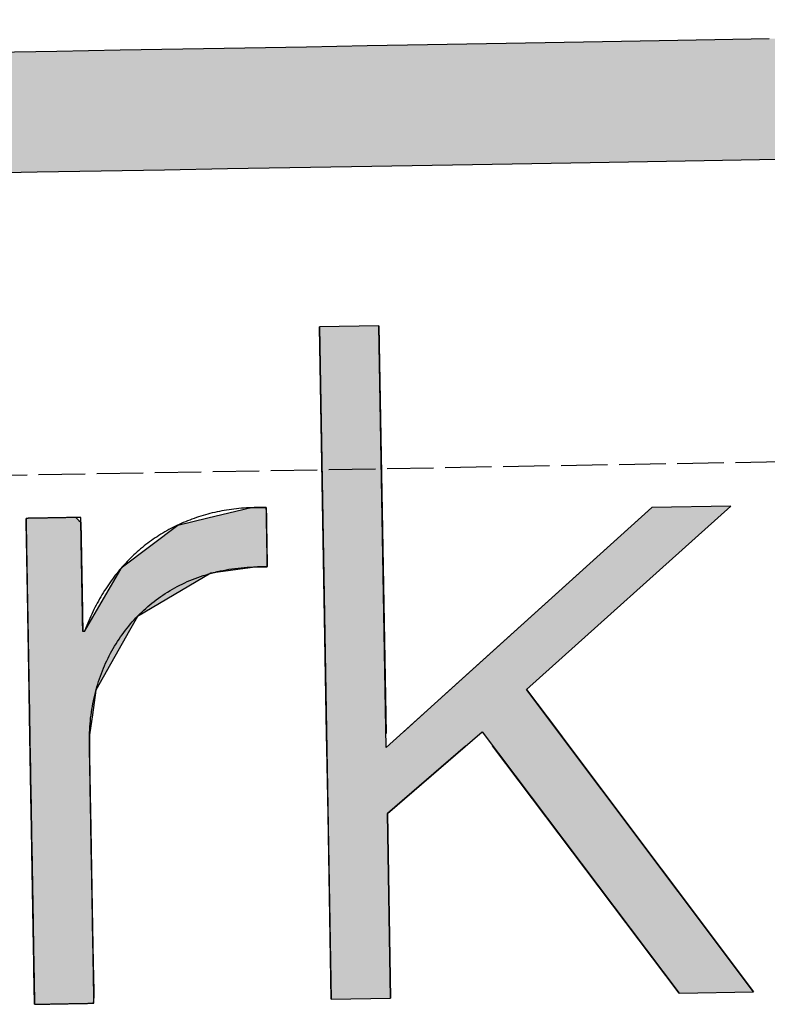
# Model space of a CAD drawing. Extents: x 1073 to 6773, y 5991 to 11616.
# Tile 23 of 58: x 3423 to 3503, y 8058 to 8164. Entities that reach past the tile are written whole.
import ezdxf

# ---------------------------------------------------------------- set-up
doc = ezdxf.new("R2010")
doc.units = 0
doc.linetypes.add('GEN3', pattern=[6.25, 5, -1.25])
doc.layers.get('0').update_dxf_attribs({"linetype": 'CONTINUOUS'})
doc.layers.add('3', color=6, linetype='GEN3')
doc.layers.add('LOGO', color=7, linetype='CONTINUOUS')

# ---------------------------------------------------------------- blocks, each defined once
blk = doc.blocks.new('*U13')
at = {"layer": 'LOGO', "color": 8, "linetype": 'CONTINUOUS', "extrusion": (0, 0, -1)}
for points in [[(-0.488, 14.811), (-74.153, 14.36), (-0.664, 14.36)], [(-0.488, 14.811), (-74.329, 14.811), (-74.153, 14.36)], [(-0.664, 14.36), (-73.146, 13.4), (-1.671, 13.4)], [(-0.664, 14.36), (-74.153, 14.36), (-73.146, 13.4)], [(-1.671, 13.4), (-71.797, 12.948), (-3.02, 12.948)], [(-1.671, 13.4), (-73.146, 13.4), (-71.797, 12.948)], [(-3.02, 12.948), (-71.454, 12.931), (-3.364, 12.931)], [(-3.02, 12.948), (-71.797, 12.948), (-71.454, 12.931)]]:
    blk.add_solid(points, dxfattribs=at)
blk = doc.blocks.new('*U25')
at = {"layer": 'LOGO', "color": 30, "linetype": 'CONTINUOUS'}
for p, q in [((49.161, 7.635), (49.261, 7.657)), ((49.261, 7.657), (49.273, 7.659)), ((49.273, 7.659), (49.524, 7.657)), ((49.524, 7.657), (49.524, 7.635)), ((45.79, 7.506), (45.793, 7.555)), ((45.79, 7.479), (45.79, 7.506)), ((46.561, 7.555), (46.611, 7.506)), ((46.611, 7.506), (46.64, 7.479)), ((48.146, 7.41), (48.612, 7.513)), ((48.612, 7.513), (49.161, 7.635)), ((49.524, 7.635), (49.524, 7.513)), ((49.524, 7.513), (49.524, 7.41)), ((45.79, 7.23), (45.79, 7.479)), ((46.64, 7.479), (46.64, 7.23)), ((47.273, 6.774), (48.146, 7.41)), ((49.524, 7.41), (49.524, 6.774)), ((45.79, 6.098), (45.79, 7.23)), ((46.64, 7.23), (46.64, 6.098)), ((47.194, 6.652), (47.247, 6.739)), ((47.247, 6.739), (47.248, 6.741)), ((47.248, 6.741), (47.264, 6.768)), ((47.264, 6.768), (47.273, 6.774)), ((49.369, 6.739), (48.645, 6.652)), ((49.524, 6.741), (49.369, 6.739)), ((49.524, 6.774), (49.524, 6.768)), ((49.524, 6.768), (49.524, 6.741)), ((46.801, 6.001), (47.194, 6.652)), ((48.645, 6.652), (47.492, 6.001)), ((45.79, 6.06), (45.79, 6.098)), ((45.79, 5.783), (45.79, 6.06)), ((46.64, 6.098), (46.64, 6.06)), ((46.64, 6.06), (46.64, 5.783)), ((46.669, 5.783), (46.801, 6.001)), ((47.492, 6.001), (47.365, 5.783)), ((45.79, 4.865), (45.79, 5.783)), ((47.365, 5.783), (46.829, 4.865)), ((45.79, 4.482), (45.79, 4.865)), ((46.829, 4.865), (46.767, 4.482)), ((45.79, 4.172), (45.79, 4.482)), ((46.767, 4.482), (46.716, 4.172)), ((45.79, 3.853), (45.79, 4.172)), ((46.716, 4.172), (46.713, 3.853)), ((45.79, 3.25), (45.79, 3.853)), ((46.713, 3.853), (46.713, 3.25)), ((45.79, 2.727), (45.79, 3.25)), ((46.713, 3.25), (46.713, 2.727)), ((45.79, 2.388), (45.79, 2.727)), ((46.713, 2.727), (46.713, 2.388)), ((45.79, 1.18), (45.79, 2.388)), ((46.713, 2.388), (46.713, 1.18)), ((45.79, 0.629), (45.79, 1.18)), ((46.713, 1.18), (46.713, 0.629)), ((45.79, 0.186), (45.79, 0.629)), ((46.713, 0.629), (46.713, 0.186)), ((45.79, 0.099), (45.79, 0.186)), ((46.713, 0.186), (46.713, 0.099)), ((45.79, 0), (45.79, 0.099)), ((46.713, 0.099), (46.703, 0))]:
    blk.add_line(p, q, dxfattribs=at)
at = {"layer": 'LOGO', "color": 30, "linetype": 'CONTINUOUS', "extrusion": (0, 0, -1)}
for points in [[(-49.261, 7.657), (-49.524, 7.635), (-49.161, 7.635)], [(-49.273, 7.659), (-49.524, 7.657), (-49.261, 7.657)], [(-49.261, 7.657), (-49.524, 7.657), (-49.524, 7.635)], [(-45.793, 7.555), (-46.611, 7.506), (-45.79, 7.506)], [(-45.79, 7.506), (-46.64, 7.479), (-45.79, 7.479)], [(-45.79, 7.506), (-46.611, 7.506), (-46.64, 7.479)], [(-45.793, 7.555), (-46.561, 7.555), (-46.611, 7.506)], [(-48.612, 7.513), (-49.524, 7.41), (-48.146, 7.41)], [(-49.161, 7.635), (-49.524, 7.513), (-48.612, 7.513)], [(-48.612, 7.513), (-49.524, 7.513), (-49.524, 7.41)], [(-49.161, 7.635), (-49.524, 7.635), (-49.524, 7.513)], [(-45.79, 7.479), (-46.64, 7.23), (-45.79, 7.23)], [(-45.79, 7.479), (-46.64, 7.479), (-46.64, 7.23)], [(-48.146, 7.41), (-49.524, 6.774), (-47.273, 6.774)], [(-48.146, 7.41), (-49.524, 7.41), (-49.524, 6.774)], [(-45.79, 7.23), (-46.64, 6.098), (-45.79, 6.098)], [(-45.79, 7.23), (-46.64, 7.23), (-46.64, 6.098)], [(-47.247, 6.739), (-48.645, 6.652), (-47.194, 6.652)], [(-47.248, 6.741), (-49.369, 6.739), (-47.247, 6.739)], [(-47.247, 6.739), (-49.369, 6.739), (-48.645, 6.652)], [(-47.264, 6.768), (-49.524, 6.741), (-47.248, 6.741)], [(-47.248, 6.741), (-49.524, 6.741), (-49.369, 6.739)], [(-47.273, 6.774), (-49.524, 6.768), (-47.264, 6.768)], [(-47.264, 6.768), (-49.524, 6.768), (-49.524, 6.741)], [(-47.273, 6.774), (-49.524, 6.774), (-49.524, 6.768)], [(-47.194, 6.652), (-47.492, 6.001), (-46.801, 6.001)], [(-47.194, 6.652), (-48.645, 6.652), (-47.492, 6.001)], [(-45.79, 6.098), (-46.64, 6.06), (-45.79, 6.06)], [(-45.79, 6.098), (-46.64, 6.098), (-46.64, 6.06)], [(-45.79, 6.06), (-46.64, 5.783), (-45.79, 5.783)], [(-45.79, 6.06), (-46.64, 6.06), (-46.64, 5.783)], [(-46.801, 6.001), (-47.365, 5.783), (-46.669, 5.783)], [(-46.801, 6.001), (-47.492, 6.001), (-47.365, 5.783)], [(-45.79, 5.783), (-46.829, 4.865), (-45.79, 4.865)], [(-45.79, 5.783), (-47.365, 5.783), (-46.829, 4.865)], [(-45.79, 4.865), (-46.767, 4.482), (-45.79, 4.482)], [(-45.79, 4.865), (-46.829, 4.865), (-46.767, 4.482)], [(-45.79, 4.482), (-46.716, 4.172), (-45.79, 4.172)], [(-45.79, 4.482), (-46.767, 4.482), (-46.716, 4.172)], [(-45.79, 4.172), (-46.713, 3.853), (-45.79, 3.853)], [(-45.79, 4.172), (-46.716, 4.172), (-46.713, 3.853)], [(-45.79, 3.853), (-46.713, 3.25), (-45.79, 3.25)], [(-45.79, 3.853), (-46.713, 3.853), (-46.713, 3.25)], [(-45.79, 3.25), (-46.713, 2.727), (-45.79, 2.727)], [(-45.79, 3.25), (-46.713, 3.25), (-46.713, 2.727)], [(-45.79, 2.727), (-46.713, 2.388), (-45.79, 2.388)], [(-45.79, 2.727), (-46.713, 2.727), (-46.713, 2.388)], [(-45.79, 2.388), (-46.713, 1.18), (-45.79, 1.18)], [(-45.79, 2.388), (-46.713, 2.388), (-46.713, 1.18)], [(-45.79, 1.18), (-46.713, 0.629), (-45.79, 0.629)], [(-45.79, 1.18), (-46.713, 1.18), (-46.713, 0.629)], [(-45.79, 0.629), (-46.713, 0.186), (-45.79, 0.186)], [(-45.79, 0.629), (-46.713, 0.629), (-46.713, 0.186)], [(-45.79, 0.186), (-46.713, 0.099), (-45.79, 0.099)], [(-45.79, 0.186), (-46.713, 0.186), (-46.713, 0.099)], [(-45.79, 0.099), (-46.703, 0), (-45.79, 0)], [(-45.79, 0.099), (-46.713, 0.099), (-46.703, 0)]]:
    blk.add_solid(points, dxfattribs=at)
blk = doc.blocks.new('*U26')
at = {"layer": 'LOGO', "color": 30, "linetype": 'CONTINUOUS'}
for p, q in [((50.4, 4.114), (50.4, 10.454)), ((51.322, 10.454), (51.322, 4.114)), ((52.31, 4.758), (55.51, 7.555)), ((56.74, 7.555), (53.518, 4.758)), ((51.574, 4.114), (52.31, 4.758)), ((53.518, 4.758), (53.984, 4.114)), ((50.4, 3.894), (50.4, 4.114)), ((53.984, 4.114), (54.143, 3.894)), ((50.4, 2.869), (50.4, 3.894)), ((52.552, 3.894), (51.322, 2.869)), ((55.802, 0), (52.975, 3.894)), ((54.143, 3.894), (56.959, 0)), ((50.4, 0), (50.4, 2.869)), ((51.322, 2.869), (51.322, 0))]:
    blk.add_line(p, q, dxfattribs=at)
at = {"layer": 'LOGO', "color": 30, "linetype": 'CONTINUOUS', "extrusion": (0, 0, -1)}
for points in [[(-50.4, 10.454), (-51.322, 4.114), (-50.4, 4.114)], [(-50.4, 10.454), (-51.322, 10.454), (-51.322, 4.114)], [(-55.51, 7.555), (-53.518, 4.758), (-52.31, 4.758)], [(-55.51, 7.555), (-56.74, 7.555), (-53.518, 4.758)], [(-52.31, 4.758), (-53.984, 4.114), (-51.574, 4.114)], [(-52.31, 4.758), (-53.518, 4.758), (-53.984, 4.114)], [(-50.4, 4.114), (-51.322, 3.894), (-50.4, 3.894)], [(-50.4, 4.114), (-51.322, 4.114), (-51.322, 3.894)], [(-51.574, 4.114), (-52.552, 3.894), (-51.322, 3.894)], [(-51.574, 4.114), (-52.816, 4.114), (-52.552, 3.894)], [(-52.816, 4.114), (-54.143, 3.894), (-52.975, 3.894)], [(-52.816, 4.114), (-53.984, 4.114), (-54.143, 3.894)], [(-50.4, 3.894), (-51.322, 2.869), (-50.4, 2.869)], [(-50.4, 3.894), (-52.552, 3.894), (-51.322, 2.869)], [(-52.975, 3.894), (-56.959, 0), (-55.802, 0)], [(-52.975, 3.894), (-54.143, 3.894), (-56.959, 0)], [(-50.4, 2.869), (-51.322, 0), (-50.4, 0)], [(-50.4, 2.869), (-51.322, 2.869), (-51.322, 0)]]:
    blk.add_solid(points, dxfattribs=at)
blk = doc.blocks.new('KLAUS')
at = {"layer": 'LOGO'}
blk.add_lwpolyline([(50.4, 0), (51.322, 0), (51.322, 2.869), (52.816, 4.114), (55.802, 0), (56.959, 0), (53.518, 4.758), (56.74, 7.555), (55.51, 7.555), (51.322, 3.894), (51.322, 10.454), (50.4, 10.454), (50.4, 0), (50.4, 0)], dxfattribs=at)
for points in [[(58.122, 12.931, 0), (57.278, 12.931, 0), (56.416, 12.931, 0), (55.539, 12.931, 0), (54.646, 12.931, 0), (53.739, 12.931, 0), (52.818, 12.931, 0), (51.884, 12.931, 0), (50.938, 12.931, 0), (49.981, 12.931, 0), (49.013, 12.931, 0), (48.036, 12.931, 0), (47.05, 12.931, 0), (46.057, 12.931, 0), (45.056, 12.931, 0)], [(45.407, 14.811, 0), (46.397, 14.811, 0), (47.379, 14.811, 0), (48.353, 14.811, 0), (49.318, 14.811, 0), (50.273, 14.811, 0), (51.218, 14.811, 0), (52.151, 14.811, 0), (53.072, 14.811, 0), (53.979, 14.811, 0), (54.873, 14.811, 0), (55.752, 14.811, 0), (56.615, 14.811, 0), (57.462, 14.811, 0)], [(45.79, 0, 0), (45.791, 0, 0), (45.791, 0, 0), (45.793, 0, 0), (45.795, 0, 0), (45.797, 0, 0), (45.8, 0, 0), (45.803, 0, 0), (45.807, 0, 0), (45.812, 0, 0), (45.817, 0, 0), (45.822, 0, 0), (45.828, 0, 0), (45.834, 0, 0), (45.84, 0, 0), (45.847, 0, 0), (45.855, 0, 0), (45.862, 0, 0), (45.871, 0, 0), (45.879, 0, 0), (45.888, 0, 0), (45.897, 0, 0), (45.907, 0, 0), (45.916, 0, 0), (45.926, 0, 0), (45.937, 0, 0), (45.947, 0, 0), (45.959, 0, 0), (45.97, 0, 0), (45.981, 0, 0), (45.993, 0, 0), (46.005, 0, 0), (46.017, 0, 0), (46.029, 0, 0), (46.042, 0, 0), (46.054, 0, 0), (46.067, 0, 0), (46.08, 0, 0), (46.093, 0, 0), (46.106, 0, 0), (46.12, 0, 0), (46.133, 0, 0), (46.147, 0, 0), (46.161, 0, 0), (46.175, 0, 0), (46.188, 0, 0), (46.202, 0, 0), (46.216, 0, 0), (46.23, 0, 0), (46.244, 0, 0), (46.258, 0, 0), (46.272, 0, 0), (46.286, 0, 0), (46.3, 0, 0), (46.314, 0, 0), (46.327, 0, 0), (46.341, 0, 0), (46.355, 0, 0), (46.368, 0, 0), (46.382, 0, 0), (46.395, 0, 0), (46.409, 0, 0), (46.422, 0, 0), (46.435, 0, 0), (46.448, 0, 0), (46.46, 0, 0), (46.473, 0, 0), (46.485, 0, 0), (46.497, 0, 0), (46.509, 0, 0), (46.521, 0, 0), (46.532, 0, 0), (46.544, 0, 0), (46.555, 0, 0), (46.565, 0, 0), (46.576, 0, 0), (46.586, 0, 0), (46.596, 0, 0), (46.605, 0, 0), (46.614, 0, 0), (46.623, 0, 0), (46.632, 0, 0), (46.64, 0, 0), (46.648, 0, 0), (46.655, 0, 0), (46.662, 0, 0), (46.669, 0, 0), (46.675, 0, 0), (46.681, 0, 0), (46.686, 0, 0), (46.691, 0, 0), (46.695, 0, 0), (46.699, 0, 0), (46.703, 0, 0), (46.706, 0, 0), (46.708, 0, 0), (46.71, 0, 0), (46.712, 0, 0), (46.713, 0, 0), (46.713, 0, 0), (46.713, 0.001, 0), (46.713, 0.004, 0), (46.713, 0.01, 0), (46.713, 0.018, 0), (46.713, 0.028, 0), (46.713, 0.041, 0), (46.713, 0.055, 0), (46.713, 0.072, 0), (46.713, 0.091, 0), (46.713, 0.112, 0), (46.713, 0.135, 0), (46.713, 0.16, 0), (46.713, 0.186, 0), (46.713, 0.215, 0), (46.713, 0.245, 0), (46.713, 0.277, 0), (46.713, 0.311, 0), (46.713, 0.346, 0), (46.713, 0.383, 0), (46.713, 0.421, 0), (46.713, 0.461, 0), (46.713, 0.503, 0), (46.713, 0.545, 0), (46.713, 0.589, 0), (46.713, 0.634, 0), (46.713, 0.681, 0), (46.713, 0.729, 0), (46.713, 0.777, 0), (46.713, 0.827, 0), (46.713, 0.878, 0), (46.713, 0.93, 0), (46.713, 0.983, 0), (46.713, 1.036, 0), (46.713, 1.091, 0), (46.713, 1.146, 0), (46.713, 1.202, 0), (46.713, 1.259, 0), (46.713, 1.316, 0), (46.713, 1.374, 0), (46.713, 1.432, 0), (46.713, 1.491, 0), (46.713, 1.55, 0), (46.713, 1.61, 0), (46.713, 1.67, 0), (46.713, 1.73, 0), (46.713, 1.791, 0), (46.713, 1.852, 0), (46.713, 1.912, 0), (46.713, 1.973, 0), (46.713, 2.034, 0), (46.713, 2.095, 0), (46.713, 2.156, 0), (46.713, 2.217, 0), (46.713, 2.277, 0), (46.713, 2.338, 0), (46.713, 2.398, 0), (46.713, 2.458, 0), (46.713, 2.517, 0), (46.713, 2.576, 0), (46.713, 2.635, 0), (46.713, 2.693, 0), (46.713, 2.75, 0), (46.713, 2.807, 0), (46.713, 2.863, 0), (46.713, 2.918, 0), (46.713, 2.973, 0), (46.713, 3.027, 0), (46.713, 3.08, 0), (46.713, 3.132, 0), (46.713, 3.183, 0), (46.713, 3.234, 0), (46.713, 3.283, 0), (46.713, 3.331, 0), (46.713, 3.377, 0), (46.713, 3.423, 0), (46.713, 3.467, 0), (46.713, 3.511, 0), (46.713, 3.552, 0), (46.713, 3.592, 0), (46.713, 3.631, 0), (46.713, 3.669, 0), (46.713, 3.704, 0), (46.713, 3.739, 0), (46.713, 3.771, 0), (46.713, 3.802, 0), (46.713, 3.831, 0), (46.713, 3.858, 0), (46.713, 3.884, 0), (46.713, 3.907, 0), (46.713, 3.929, 0), (46.713, 3.948, 0), (46.713, 3.966, 0), (46.713, 3.981, 0), (46.713, 3.994, 0), (46.713, 4.005, 0), (46.713, 4.014, 0), (46.713, 4.02, 0), (46.713, 4.024, 0), (46.713, 4.026, 0), (46.713, 4.064, 0), (46.714, 4.111, 0), (46.716, 4.158, 0), (46.718, 4.205, 0), (46.721, 4.251, 0), (46.724, 4.298, 0), (46.729, 4.344, 0), (46.734, 4.389, 0), (46.739, 4.435, 0), (46.746, 4.48, 0), (46.753, 4.525, 0), (46.761, 4.57, 0), (46.769, 4.614, 0), (46.778, 4.658, 0), (46.787, 4.702, 0), (46.797, 4.746, 0), (46.808, 4.789, 0), (46.82, 4.832, 0), (46.832, 4.875, 0), (46.845, 4.917, 0), (46.858, 4.959, 0), (46.872, 5.001, 0), (46.887, 5.042, 0), (46.902, 5.083, 0), (46.918, 5.124, 0), (46.934, 5.164, 0), (46.951, 5.204, 0), (46.969, 5.243, 0), (46.987, 5.283, 0), (47.006, 5.321, 0), (47.025, 5.36, 0), (47.045, 5.398, 0), (47.066, 5.435, 0), (47.087, 5.473, 0), (47.109, 5.509, 0), (47.131, 5.546, 0), (47.154, 5.582, 0), (47.177, 5.617, 0), (47.201, 5.652, 0), (47.226, 5.687, 0), (47.251, 5.721, 0), (47.276, 5.755, 0), (47.302, 5.788, 0), (47.329, 5.821, 0), (47.356, 5.854, 0), (47.384, 5.886, 0), (47.412, 5.917, 0), (47.441, 5.948, 0), (47.47, 5.978, 0), (47.5, 6.008, 0), (47.53, 6.038, 0), (47.561, 6.067, 0), (47.592, 6.095, 0), (47.624, 6.123, 0), (47.657, 6.15, 0), (47.689, 6.177, 0), (47.722, 6.203, 0), (47.756, 6.229, 0), (47.791, 6.254, 0), (47.825, 6.279, 0), (47.86, 6.303, 0), (47.896, 6.326, 0), (47.932, 6.349, 0), (47.969, 6.371, 0), (48.006, 6.393, 0), (48.043, 6.414, 0), (48.081, 6.435, 0), (48.12, 6.455, 0), (48.158, 6.474, 0), (48.198, 6.492, 0), (48.237, 6.51, 0), (48.277, 6.528, 0), (48.318, 6.545, 0), (48.359, 6.561, 0), (48.4, 6.576, 0), (48.442, 6.591, 0), (48.484, 6.605, 0), (48.527, 6.618, 0), (48.57, 6.631, 0), (48.613, 6.643, 0), (48.657, 6.655, 0), (48.701, 6.665, 0), (48.746, 6.675, 0), (48.791, 6.685, 0), (48.836, 6.693, 0), (48.882, 6.701, 0), (48.928, 6.708, 0), (48.974, 6.715, 0), (49.021, 6.721, 0), (49.069, 6.725, 0), (49.116, 6.73, 0), (49.164, 6.733, 0), (49.212, 6.736, 0), (49.261, 6.738, 0), (49.31, 6.739, 0), (49.359, 6.739, 0), (49.409, 6.739, 0), (49.459, 6.737, 0), (49.509, 6.735, 0), (49.524, 6.735, 0), (49.524, 6.736, 0), (49.524, 6.737, 0), (49.524, 6.738, 0), (49.524, 6.741, 0), (49.524, 6.744, 0), (49.524, 6.747, 0), (49.524, 6.751, 0), (49.524, 6.755, 0), (49.524, 6.76, 0), (49.524, 6.765, 0), (49.524, 6.77, 0), (49.524, 6.776, 0), (49.524, 6.783, 0), (49.524, 6.79, 0), (49.524, 6.797, 0), (49.524, 6.804, 0), (49.524, 6.813, 0), (49.524, 6.821, 0), (49.524, 6.83, 0), (49.524, 6.839, 0), (49.524, 6.848, 0), (49.524, 6.858, 0), (49.524, 6.868, 0), (49.524, 6.878, 0), (49.524, 6.889, 0), (49.524, 6.9, 0), (49.524, 6.911, 0), (49.524, 6.922, 0), (49.524, 6.934, 0), (49.524, 6.945, 0), (49.524, 6.958, 0), (49.524, 6.97, 0), (49.524, 6.982, 0), (49.524, 6.995, 0), (49.524, 7.008, 0), (49.524, 7.021, 0), (49.524, 7.034, 0), (49.524, 7.047, 0), (49.524, 7.06, 0), (49.524, 7.074, 0), (49.524, 7.087, 0), (49.524, 7.101, 0), (49.524, 7.115, 0), (49.524, 7.129, 0), (49.524, 7.142, 0), (49.524, 7.156, 0), (49.524, 7.17, 0), (49.524, 7.184, 0), (49.524, 7.198, 0), (49.524, 7.212, 0), (49.524, 7.226, 0), (49.524, 7.24, 0), (49.524, 7.254, 0), (49.524, 7.268, 0), (49.524, 7.281, 0), (49.524, 7.295, 0), (49.524, 7.309, 0), (49.524, 7.322, 0), (49.524, 7.336, 0), (49.524, 7.349, 0), (49.524, 7.362, 0), (49.524, 7.375, 0), (49.524, 7.388, 0), (49.524, 7.401, 0), (49.524, 7.414, 0), (49.524, 7.426, 0), (49.524, 7.438, 0), (49.524, 7.45, 0), (49.524, 7.462, 0), (49.524, 7.473, 0), (49.524, 7.485, 0), (49.524, 7.496, 0), (49.524, 7.507, 0), (49.524, 7.517, 0), (49.524, 7.527, 0), (49.524, 7.537, 0), (49.524, 7.547, 0), (49.524, 7.556, 0), (49.524, 7.565, 0), (49.524, 7.574, 0), (49.524, 7.582, 0), (49.524, 7.59, 0), (49.524, 7.597, 0), (49.524, 7.605, 0), (49.524, 7.611, 0), (49.524, 7.618, 0), (49.524, 7.623, 0), (49.524, 7.629, 0), (49.524, 7.634, 0), (49.524, 7.639, 0), (49.524, 7.643, 0), (49.524, 7.646, 0), (49.524, 7.649, 0), (49.524, 7.652, 0), (49.524, 7.654, 0), (49.524, 7.656, 0), (49.524, 7.657, 0), (49.524, 7.657, 0), (49.499, 7.658, 0), (49.458, 7.66, 0), (49.418, 7.66, 0), (49.377, 7.661, 0), (49.337, 7.66, 0), (49.297, 7.66, 0), (49.257, 7.659, 0), (49.217, 7.657, 0), (49.177, 7.655, 0), (49.138, 7.653, 0), (49.099, 7.65, 0), (49.06, 7.646, 0), (49.022, 7.642, 0), (48.983, 7.638, 0), (48.945, 7.633, 0), (48.907, 7.628, 0), (48.869, 7.623, 0), (48.832, 7.617, 0), (48.794, 7.61, 0), (48.758, 7.603, 0), (48.721, 7.596, 0), (48.684, 7.588, 0), (48.648, 7.579, 0), (48.612, 7.571, 0), (48.576, 7.562, 0), (48.54, 7.552, 0), (48.505, 7.542, 0), (48.47, 7.532, 0), (48.435, 7.521, 0), (48.4, 7.509, 0), (48.366, 7.498, 0), (48.331, 7.485, 0), (48.297, 7.473, 0), (48.264, 7.46, 0), (48.23, 7.447, 0), (48.197, 7.433, 0), (48.164, 7.418, 0), (48.132, 7.404, 0), (48.099, 7.389, 0), (48.067, 7.373, 0), (48.035, 7.357, 0), (48.004, 7.341, 0), (47.972, 7.325, 0), (47.941, 7.307, 0), (47.91, 7.29, 0), (47.88, 7.272, 0), (47.849, 7.254, 0), (47.819, 7.235, 0), (47.79, 7.216, 0), (47.76, 7.197, 0), (47.731, 7.177, 0), (47.702, 7.157, 0), (47.673, 7.136, 0), (47.645, 7.115, 0), (47.617, 7.094, 0), (47.589, 7.072, 0), (47.561, 7.05, 0), (47.534, 7.027, 0), (47.507, 7.004, 0), (47.48, 6.981, 0), (47.454, 6.958, 0), (47.428, 6.934, 0), (47.402, 6.909, 0), (47.377, 6.885, 0), (47.351, 6.859, 0), (47.326, 6.834, 0), (47.302, 6.808, 0), (47.277, 6.782, 0), (47.253, 6.755, 0), (47.229, 6.729, 0), (47.206, 6.701, 0), (47.183, 6.674, 0), (47.16, 6.646, 0), (47.137, 6.617, 0), (47.115, 6.589, 0), (47.093, 6.56, 0), (47.072, 6.53, 0), (47.05, 6.501, 0), (47.029, 6.471, 0), (47.008, 6.44, 0), (46.988, 6.41, 0), (46.968, 6.379, 0), (46.948, 6.347, 0), (46.929, 6.316, 0), (46.91, 6.284, 0), (46.891, 6.251, 0), (46.872, 6.218, 0), (46.854, 6.185, 0), (46.836, 6.152, 0), (46.819, 6.118, 0), (46.801, 6.084, 0), (46.785, 6.05, 0), (46.768, 6.016, 0), (46.752, 5.981, 0), (46.736, 5.945, 0), (46.721, 5.91, 0), (46.705, 5.874, 0), (46.691, 5.838, 0), (46.676, 5.801, 0), (46.669, 5.783, 0), (46.669, 5.783, 0), (46.669, 5.783, 0), (46.669, 5.783, 0), (46.669, 5.783, 0), (46.669, 5.783, 0), (46.669, 5.783, 0), (46.668, 5.783, 0), (46.668, 5.783, 0), (46.668, 5.783, 0), (46.668, 5.783, 0), (46.668, 5.783, 0), (46.668, 5.783, 0), (46.667, 5.783, 0), (46.667, 5.783, 0), (46.667, 5.783, 0), (46.667, 5.783, 0), (46.666, 5.783, 0), (46.666, 5.783, 0), (46.666, 5.783, 0), (46.666, 5.783, 0), (46.665, 5.783, 0), (46.665, 5.783, 0), (46.665, 5.783, 0), (46.664, 5.783, 0), (46.664, 5.783, 0), (46.664, 5.783, 0), (46.663, 5.783, 0), (46.663, 5.783, 0), (46.663, 5.783, 0), (46.662, 5.783, 0), (46.662, 5.783, 0), (46.661, 5.783, 0), (46.661, 5.783, 0), (46.661, 5.783, 0), (46.66, 5.783, 0), (46.66, 5.783, 0), (46.66, 5.783, 0), (46.659, 5.783, 0), (46.659, 5.783, 0), (46.658, 5.783, 0), (46.658, 5.783, 0), (46.657, 5.783, 0), (46.657, 5.783, 0), (46.657, 5.783, 0), (46.656, 5.783, 0), (46.656, 5.783, 0), (46.655, 5.783, 0), (46.655, 5.783, 0), (46.654, 5.783, 0), (46.654, 5.783, 0), (46.654, 5.783, 0), (46.653, 5.783, 0), (46.653, 5.783, 0), (46.652, 5.783, 0), (46.652, 5.783, 0), (46.651, 5.783, 0), (46.651, 5.783, 0), (46.651, 5.783, 0), (46.65, 5.783, 0), (46.65, 5.783, 0), (46.649, 5.783, 0), (46.649, 5.783, 0), (46.648, 5.783, 0), (46.648, 5.783, 0), (46.648, 5.783, 0), (46.647, 5.783, 0), (46.647, 5.783, 0), (46.647, 5.783, 0), (46.646, 5.783, 0), (46.646, 5.783, 0), (46.645, 5.783, 0), (46.645, 5.783, 0), (46.645, 5.783, 0), (46.644, 5.783, 0), (46.644, 5.783, 0), (46.644, 5.783, 0), (46.643, 5.783, 0), (46.643, 5.783, 0), (46.643, 5.783, 0), (46.643, 5.783, 0), (46.642, 5.783, 0), (46.642, 5.783, 0), (46.642, 5.783, 0), (46.642, 5.783, 0), (46.641, 5.783, 0), (46.641, 5.783, 0), (46.641, 5.783, 0), (46.641, 5.783, 0), (46.641, 5.783, 0), (46.641, 5.783, 0), (46.64, 5.783, 0), (46.64, 5.783, 0), (46.64, 5.783, 0), (46.64, 5.783, 0), (46.64, 5.783, 0), (46.64, 5.783, 0), (46.64, 5.783, 0), (46.64, 5.783, 0), (46.64, 5.783, 0), (46.64, 5.784, 0), (46.64, 5.786, 0), (46.64, 5.789, 0), (46.64, 5.793, 0), (46.64, 5.798, 0), (46.64, 5.804, 0), (46.64, 5.811, 0), (46.64, 5.819, 0), (46.64, 5.828, 0), (46.64, 5.837, 0), (46.64, 5.848, 0), (46.64, 5.859, 0), (46.64, 5.871, 0), (46.64, 5.884, 0), (46.64, 5.898, 0), (46.64, 5.912, 0), (46.64, 5.928, 0), (46.64, 5.943, 0), (46.64, 5.96, 0), (46.64, 5.977, 0), (46.64, 5.995, 0), (46.64, 6.013, 0), (46.64, 6.033, 0), (46.64, 6.052, 0), (46.64, 6.072, 0), (46.64, 6.093, 0), (46.64, 6.114, 0), (46.64, 6.136, 0), (46.64, 6.158, 0), (46.64, 6.181, 0), (46.64, 6.204, 0), (46.64, 6.227, 0), (46.64, 6.251, 0), (46.64, 6.275, 0), (46.64, 6.3, 0), (46.64, 6.324, 0), (46.64, 6.349, 0), (46.64, 6.375, 0), (46.64, 6.4, 0), (46.64, 6.426, 0), (46.64, 6.452, 0), (46.64, 6.478, 0), (46.64, 6.505, 0), (46.64, 6.531, 0), (46.64, 6.558, 0), (46.64, 6.584, 0), (46.64, 6.611, 0), (46.64, 6.638, 0), (46.64, 6.665, 0), (46.64, 6.692, 0), (46.64, 6.718, 0), (46.64, 6.745, 0), (46.64, 6.772, 0), (46.64, 6.798, 0), (46.64, 6.825, 0), (46.64, 6.851, 0), (46.64, 6.878, 0), (46.64, 6.904, 0), (46.64, 6.929, 0), (46.64, 6.955, 0), (46.64, 6.98, 0), (46.64, 7.006, 0), (46.64, 7.031, 0), (46.64, 7.055, 0), (46.64, 7.079, 0), (46.64, 7.103, 0), (46.64, 7.127, 0), (46.64, 7.15, 0), (46.64, 7.173, 0), (46.64, 7.195, 0), (46.64, 7.217, 0), (46.64, 7.238, 0), (46.64, 7.259, 0), (46.64, 7.279, 0), (46.64, 7.299, 0), (46.64, 7.318, 0), (46.64, 7.337, 0), (46.64, 7.355, 0), (46.64, 7.372, 0), (46.64, 7.389, 0), (46.64, 7.405, 0), (46.64, 7.421, 0), (46.64, 7.435, 0), (46.64, 7.449, 0), (46.64, 7.462, 0), (46.64, 7.475, 0), (46.64, 7.486, 0), (46.64, 7.497, 0), (46.64, 7.507, 0), (46.64, 7.516, 0), (46.64, 7.524, 0), (46.64, 7.531, 0), (46.64, 7.538, 0), (46.64, 7.543, 0), (46.64, 7.547, 0), (46.64, 7.551, 0), (46.64, 7.553, 0), (46.64, 7.554, 0), (46.64, 7.555, 0), (46.639, 7.555, 0), (46.639, 7.555, 0), (46.637, 7.555, 0), (46.635, 7.555, 0), (46.633, 7.555, 0), (46.63, 7.555, 0), (46.627, 7.555, 0), (46.623, 7.555, 0), (46.619, 7.555, 0), (46.614, 7.555, 0), (46.609, 7.555, 0), (46.604, 7.555, 0), (46.598, 7.555, 0), (46.592, 7.555, 0), (46.585, 7.555, 0), (46.578, 7.555, 0), (46.571, 7.555, 0), (46.564, 7.555, 0), (46.556, 7.555, 0), (46.548, 7.555, 0), (46.539, 7.555, 0), (46.53, 7.555, 0), (46.521, 7.555, 0), (46.512, 7.555, 0), (46.502, 7.555, 0), (46.492, 7.555, 0), (46.482, 7.555, 0), (46.472, 7.555, 0), (46.461, 7.555, 0), (46.45, 7.555, 0), (46.439, 7.555, 0), (46.428, 7.555, 0), (46.417, 7.555, 0), (46.405, 7.555, 0), (46.393, 7.555, 0), (46.381, 7.555, 0), (46.369, 7.555, 0), (46.357, 7.555, 0), (46.345, 7.555, 0), (46.333, 7.555, 0), (46.32, 7.555, 0), (46.308, 7.555, 0), (46.295, 7.555, 0), (46.282, 7.555, 0), (46.27, 7.555, 0), (46.257, 7.555, 0), (46.244, 7.555, 0), (46.231, 7.555, 0), (46.218, 7.555, 0), (46.206, 7.555, 0), (46.193, 7.555, 0), (46.18, 7.555, 0), (46.167, 7.555, 0), (46.154, 7.555, 0), (46.142, 7.555, 0), (46.129, 7.555, 0), (46.116, 7.555, 0), (46.104, 7.555, 0), (46.091, 7.555, 0), (46.079, 7.555, 0), (46.067, 7.555, 0), (46.055, 7.555, 0), (46.043, 7.555, 0), (46.031, 7.555, 0), (46.019, 7.555, 0), (46.008, 7.555, 0), (45.997, 7.555, 0), (45.986, 7.555, 0), (45.975, 7.555, 0), (45.964, 7.555, 0), (45.953, 7.555, 0), (45.943, 7.555, 0), (45.933, 7.555, 0), (45.923, 7.555, 0), (45.914, 7.555, 0), (45.904, 7.555, 0), (45.896, 7.555, 0), (45.887, 7.555, 0), (45.879, 7.555, 0), (45.87, 7.555, 0), (45.863, 7.555, 0), (45.855, 7.555, 0), (45.848, 7.555, 0), (45.842, 7.555, 0), (45.835, 7.555, 0), (45.829, 7.555, 0), (45.824, 7.555, 0), (45.818, 7.555, 0), (45.814, 7.555, 0), (45.809, 7.555, 0), (45.805, 7.555, 0), (45.802, 7.555, 0), (45.799, 7.555, 0), (45.796, 7.555, 0), (45.794, 7.555, 0), (45.792, 7.555, 0), (45.791, 7.555, 0), (45.791, 7.555, 0), (45.79, 7.555, 0), (45.79, 7.551, 0), (45.79, 7.544, 0), (45.79, 7.532, 0), (45.79, 7.515, 0), (45.79, 7.494, 0), (45.79, 7.47, 0), (45.79, 7.441, 0), (45.79, 7.408, 0), (45.79, 7.371, 0), (45.79, 7.331, 0), (45.79, 7.287, 0), (45.79, 7.239, 0), (45.79, 7.188, 0), (45.79, 7.134, 0), (45.79, 7.076, 0), (45.79, 7.015, 0), (45.79, 6.951, 0), (45.79, 6.884, 0), (45.79, 6.814, 0), (45.79, 6.741, 0), (45.79, 6.665, 0), (45.79, 6.587, 0), (45.79, 6.506, 0), (45.79, 6.423, 0), (45.79, 6.338, 0), (45.79, 6.25, 0), (45.79, 6.16, 0), (45.79, 6.068, 0), (45.79, 5.973, 0), (45.79, 5.877, 0), (45.79, 5.78, 0), (45.79, 5.68, 0), (45.79, 5.579, 0), (45.79, 5.476, 0), (45.79, 5.372, 0), (45.79, 5.267, 0), (45.79, 5.16, 0), (45.79, 5.052, 0), (45.79, 4.943, 0), (45.79, 4.834, 0), (45.79, 4.723, 0), (45.79, 4.611, 0), (45.79, 4.499, 0), (45.79, 4.387, 0), (45.79, 4.273, 0), (45.79, 4.16, 0), (45.79, 4.046, 0), (45.79, 3.931, 0), (45.79, 3.817, 0), (45.79, 3.703, 0), (45.79, 3.588, 0), (45.79, 3.474, 0), (45.79, 3.36, 0), (45.79, 3.247, 0), (45.79, 3.134, 0), (45.79, 3.021, 0), (45.79, 2.909, 0), (45.79, 2.798, 0), (45.79, 2.688, 0), (45.79, 2.578, 0), (45.79, 2.469, 0), (45.79, 2.362, 0), (45.79, 2.256, 0), (45.79, 2.151, 0), (45.79, 2.047, 0), (45.79, 1.945, 0), (45.79, 1.844, 0), (45.79, 1.745, 0), (45.79, 1.648, 0), (45.79, 1.552, 0), (45.79, 1.459, 0), (45.79, 1.367, 0), (45.79, 1.278, 0), (45.79, 1.191, 0), (45.79, 1.106, 0), (45.79, 1.023, 0), (45.79, 0.943, 0), (45.79, 0.866, 0), (45.79, 0.791, 0), (45.79, 0.719, 0), (45.79, 0.65, 0), (45.79, 0.584, 0), (45.79, 0.521, 0), (45.79, 0.461, 0), (45.79, 0.404, 0), (45.79, 0.35, 0), (45.79, 0.3, 0), (45.79, 0.254, 0), (45.79, 0.211, 0), (45.79, 0.171, 0), (45.79, 0.136, 0), (45.79, 0.104, 0), (45.79, 0.077, 0), (45.79, 0.053, 0), (45.79, 0.034, 0), (45.79, 0.019, 0), (45.79, 0.008, 0), (45.79, 0.001, 0), (45.79, 0, 0), (45.79, 0, 0), (45.79, 0, 0), (45.79, 0, 0), (45.79, 0, 0), (45.79, 0, 0), (45.79, 0, 0), (45.79, 0, 0), (45.79, 0, 0), (45.79, 0, 0), (45.79, 0, 0), (45.79, 0, 0), (45.79, 0, 0), (45.79, 0, 0), (45.79, 0, 0), (45.79, 0, 0), (45.79, 0, 0), (45.79, 0, 0), (45.79, 0, 0), (45.79, 0, 0), (45.79, 0, 0), (45.79, 0, 0), (45.79, 0, 0), (45.79, 0, 0), (45.79, 0, 0), (45.79, 0, 0), (45.79, 0, 0), (45.79, 0, 0), (45.79, 0, 0), (45.79, 0, 0), (45.79, 0, 0), (45.79, 0, 0), (45.79, 0, 0), (45.79, 0, 0), (45.79, 0, 0), (45.79, 0, 0), (45.79, 0, 0), (45.79, 0, 0), (45.79, 0, 0), (45.79, 0, 0), (45.79, 0, 0), (45.79, 0, 0), (45.79, 0, 0), (45.79, 0, 0), (45.79, 0, 0), (45.79, 0, 0), (45.79, 0, 0), (45.79, 0, 0), (45.79, 0, 0), (45.79, 0, 0), (45.79, 0, 0), (45.79, 0, 0), (45.79, 0, 0), (45.79, 0, 0), (45.79, 0, 0), (45.79, 0, 0), (45.79, 0, 0), (45.79, 0, 0), (45.79, 0, 0), (45.79, 0, 0), (45.79, 0, 0), (45.79, 0, 0), (45.79, 0, 0), (45.79, 0, 0), (45.79, 0, 0), (45.79, 0, 0), (45.79, 0, 0), (45.79, 0, 0), (45.79, 0, 0), (45.79, 0, 0), (45.79, 0, 0), (45.79, 0, 0), (45.79, 0, 0), (45.79, 0, 0), (45.79, 0, 0), (45.79, 0, 0), (45.79, 0, 0), (45.79, 0, 0), (45.79, 0, 0), (45.79, 0, 0), (45.79, 0, 0), (45.79, 0, 0), (45.79, 0, 0), (45.79, 0, 0), (45.79, 0, 0), (45.79, 0, 0), (45.79, 0, 0), (45.79, 0, 0), (45.79, 0, 0), (45.79, 0, 0), (45.79, 0, 0), (45.79, 0, 0), (45.79, 0, 0), (45.79, 0, 0), (45.79, 0, 0), (45.79, 0, 0), (45.79, 0, 0), (45.79, 0, 0), (45.79, 0, 0), (45.79, 0, 0)]]:
    blk.add_polyline3d(points, dxfattribs=at)
at = {"layer": 'LOGO', "color": 8, "linetype": 'CONTINUOUS'}
blk.add_blockref('*U13', (0, 0), dxfattribs=at)
at = {"layer": 'LOGO', "color": 30, "linetype": 'CONTINUOUS'}
for name in ['*U26', '*U25']:
    blk.add_blockref(name, (0, 0), dxfattribs=at)

msp = doc.modelspace()

# ---------------------------------------------------------------- linework, layer by layer
at = {"layer": '3'}
msp.add_line((1175.28, 8075.31), (6230.44, 8163.55), dxfattribs=at)

# ---------------------------------------------------------------- block references
at = {"xscale": 6.929133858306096, "yscale": 6.929133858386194, "zscale": 6.929133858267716, "rotation": 0.9999999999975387}
msp.add_blockref('KLAUS', (3107.26, 8051.98), dxfattribs=at)

doc.saveas('drawing.dxf')
